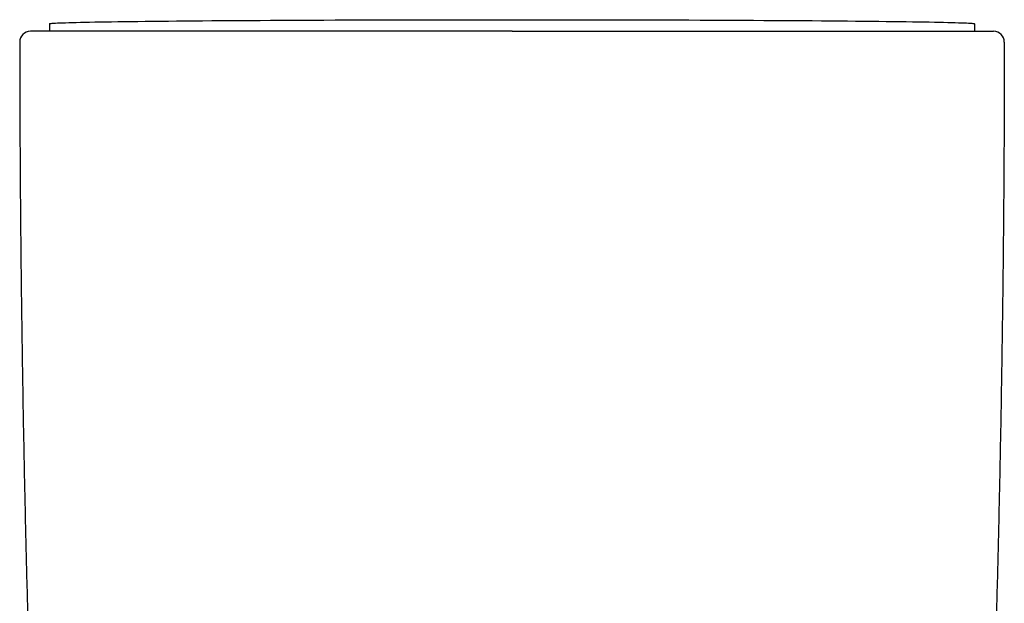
# Model space of a CAD drawing. Header units: millimetres. Extents: x 8 to 820, y 12 to 745.
# Tile 22 of 55: x 447 to 493, y 376 to 403. Entities that reach past the tile are written whole.
import ezdxf

# ---------------------------------------------------------------- set-up
doc = ezdxf.new("R2010")
doc.units = ezdxf.units.MM

msp = doc.modelspace()

# ---------------------------------------------------------------- linework, layer by layer
at = {"color": 7, "linetype": 'Continuous', "lineweight": 30}
for p, q in [((448.313, 402.733), (448.313, 402.378)), ((491.513, 402.733), (491.513, 402.378)), ((448.675, 402.378), (448.669, 402.378)), ((453.26, 402.378), (453.251, 402.378)), ((486.554, 402.378), (486.566, 402.378)), ((491.149, 402.378), (491.157, 402.378))]:
    msp.add_line(p, q, dxfattribs=at)
at = {"color": 7, "linetype": 'Continuous', "lineweight": 30, "flags": 128}
msp.add_lwpolyline([(448.313, 402.733), (448.32, 402.738), (448.343, 402.743), (448.38, 402.748), (448.431, 402.753), (448.498, 402.758), (448.579, 402.762), (448.675, 402.767), (448.785, 402.772), (448.91, 402.777), (449.049, 402.782), (449.202, 402.787), (449.37, 402.791), (449.552, 402.796), (449.748, 402.801), (449.957, 402.805), (450.18, 402.81), (450.417, 402.814), (450.667, 402.819), (450.93, 402.823), (451.207, 402.827), (451.496, 402.831), (451.798, 402.836), (452.112, 402.84), (452.438, 402.844), (452.777, 402.848), (453.127, 402.852), (453.488, 402.855), (453.861, 402.859), (454.245, 402.863), (454.639, 402.866), (455.044, 402.87), (455.46, 402.873), (455.885, 402.876), (456.32, 402.879), (456.764, 402.883), (457.217, 402.885), (457.679, 402.888), (458.149, 402.891), (458.627, 402.894), (459.113, 402.896), (459.606, 402.899), (460.107, 402.901), (460.614, 402.903), (461.127, 402.905), (461.647, 402.907), (462.172, 402.909), (462.703, 402.911), (463.238, 402.912), (463.778, 402.914), (464.322, 402.915), (464.871, 402.916), (465.422, 402.917), (465.977, 402.918), (466.534, 402.919), (467.094, 402.92), (467.655, 402.92), (468.218, 402.921), (468.782, 402.921), (469.348, 402.921), (469.913, 402.921), (470.478, 402.921), (471.043, 402.921), (471.608, 402.921), (472.171, 402.92), (472.732, 402.92), (473.292, 402.919), (473.849, 402.918), (474.404, 402.917), (474.955, 402.916), (475.503, 402.915), (476.048, 402.914), (476.588, 402.912), (477.123, 402.911), (477.654, 402.909), (478.179, 402.907), (478.698, 402.905), (479.212, 402.903), (479.719, 402.901), (480.22, 402.899), (480.713, 402.896), (481.199, 402.894), (481.677, 402.891), (482.147, 402.888), (482.609, 402.885), (483.062, 402.883), (483.506, 402.879), (483.941, 402.876), (484.366, 402.873), (484.781, 402.87), (485.186, 402.866), (485.581, 402.863), (485.965, 402.859), (486.338, 402.855), (486.699, 402.852), (487.049, 402.848), (487.388, 402.844), (487.714, 402.84), (488.028, 402.836), (488.33, 402.831), (488.619, 402.827), (488.895, 402.823), (489.159, 402.819), (489.409, 402.814), (489.646, 402.81), (489.869, 402.805), (490.078, 402.801), (490.274, 402.796), (490.456, 402.791), (490.623, 402.787), (490.777, 402.782), (490.916, 402.777), (491.041, 402.772), (491.151, 402.767), (491.247, 402.762), (491.328, 402.758), (491.395, 402.753), (491.446, 402.748), (491.483, 402.743), (491.506, 402.738), (491.513, 402.733)], dxfattribs=at)
at = {"color": 7, "linetype": 'Continuous', "lineweight": 30}
for centre, start, end in [((447.413, 401.878), 90, 180.0287), ((492.413, 401.878), 359.9713, 90)]:
    msp.add_arc(centre, 0.5, start, end, dxfattribs=at)
for points, knots in [([(448.669, 402.378), (448.614, 402.378), (448.506, 402.378), (448.357, 402.378), (448.219, 402.378), (448.092, 402.378), (447.993, 402.378), (447.917, 402.378), (447.86, 402.378), (447.806, 402.378), (447.756, 402.378), (447.711, 402.378), (447.669, 402.378), (447.623, 402.378), (447.573, 402.378), (447.524, 402.378), (447.483, 402.378), (447.452, 402.378), (447.43, 402.378), (447.416, 402.378), (447.414, 402.378), (447.413, 402.378)], [0, 0, 0, 0, 0.060504, 0.121566, 0.183217, 0.245489, 0.308409, 0.344016, 0.379842, 0.41589, 0.452166, 0.488674, 0.523123, 0.55685, 0.617685, 0.679317, 0.741761, 0.805036, 0.869157, 0.93414, 1, 1, 1, 1]), ([(450.491, 402.378), (450.409, 402.378), (450.245, 402.378), (450.013, 402.378), (449.789, 402.378), (449.576, 402.378), (449.375, 402.378), (449.184, 402.378), (449.004, 402.378), (448.833, 402.378), (448.728, 402.378), (448.675, 402.378)], [0, 0, 0, 0, 0.109228, 0.219003, 0.329392, 0.440461, 0.552278, 0.662887, 0.774338, 0.88669, 1, 1, 1, 1]), ([(453.251, 402.378), (453.134, 402.378), (452.898, 402.378), (452.557, 402.378), (452.224, 402.378), (451.902, 402.378), (451.593, 402.378), (451.297, 402.378), (451.016, 402.378), (450.746, 402.378), (450.576, 402.378), (450.491, 402.378)], [0, 0, 0, 0, 0.111429, 0.223164, 0.335289, 0.447884, 0.56072, 0.671057, 0.780999, 0.890621, 1, 1, 1, 1]), ([(460.848, 402.378), (460.688, 402.378), (460.367, 402.378), (459.893, 402.378), (459.425, 402.378), (458.964, 402.378), (458.512, 402.378), (458.069, 402.378), (457.635, 402.378), (457.208, 402.378), (456.822, 402.378), (456.477, 402.378), (456.171, 402.378), (455.87, 402.378), (455.574, 402.378), (455.283, 402.378), (454.997, 402.378), (454.681, 402.378), (454.337, 402.378), (453.968, 402.378), (453.608, 402.378), (453.376, 402.378), (453.26, 402.378)], [0, 0, 0, 0, 0.05672, 0.113204, 0.169477, 0.225564, 0.281489, 0.336284, 0.390973, 0.445581, 0.500131, 0.540997, 0.581672, 0.622167, 0.662492, 0.702659, 0.742679, 0.782562, 0.8372, 0.891632, 0.945889, 1, 1, 1, 1]), ([(469.913, 402.378), (469.741, 402.378), (469.396, 402.378), (468.878, 402.378), (468.36, 402.378), (467.841, 402.378), (467.324, 402.378), (466.81, 402.378), (466.298, 402.378), (465.785, 402.378), (465.339, 402.378), (464.959, 402.378), (464.645, 402.378), (464.333, 402.378), (464.021, 402.378), (463.709, 402.378), (463.399, 402.378), (463.088, 402.378), (462.72, 402.378), (462.293, 402.378), (461.809, 402.378), (461.327, 402.378), (461.008, 402.378), (460.848, 402.378)], [0, 0, 0, 0, 0.0552877, 0.1106912, 0.1662457, 0.2219861, 0.2779469, 0.333156, 0.3886427, 0.4444383, 0.5005738, 0.5350426, 0.5695579, 0.6041265, 0.6387552, 0.6734508, 0.7082199, 0.7430693, 0.7780054, 0.8330956, 0.8884416, 0.9440682, 1, 1, 1, 1]), ([(469.913, 402.378), (470.085, 402.378), (470.43, 402.378), (470.948, 402.378), (471.466, 402.378), (471.984, 402.378), (472.426, 402.378), (472.793, 402.378), (473.084, 402.378), (473.376, 402.378), (473.667, 402.378), (473.958, 402.378), (474.25, 402.378), (474.611, 402.378), (475.042, 402.378), (475.54, 402.378), (476.037, 402.378), (476.533, 402.378), (477.025, 402.378), (477.512, 402.378), (477.996, 402.378), (478.478, 402.378), (478.959, 402.378), (479.439, 402.378), (479.914, 402.378), (480.382, 402.378), (480.844, 402.378), (481.233, 402.378), (481.552, 402.378), (481.802, 402.378), (482.051, 402.378), (482.297, 402.378), (482.541, 402.378), (482.783, 402.378), (483.09, 402.378), (483.457, 402.378), (483.882, 402.378), (484.297, 402.378), (484.702, 402.378), (485.095, 402.378), (485.476, 402.378), (485.845, 402.378), (486.205, 402.378), (486.437, 402.378), (486.554, 402.378)], [0, 0, 0, 0, 0.027742, 0.055519, 0.083348, 0.111246, 0.139231, 0.154981, 0.170767, 0.186591, 0.202456, 0.218365, 0.234322, 0.250329, 0.277857, 0.305468, 0.333176, 0.360995, 0.388938, 0.416516, 0.44424, 0.472122, 0.500175, 0.528544, 0.556794, 0.584938, 0.612988, 0.640957, 0.656623, 0.67227, 0.687899, 0.703514, 0.719116, 0.734708, 0.750292, 0.778842, 0.80721, 0.835411, 0.863459, 0.891371, 0.918666, 0.945859, 0.972965, 1, 1, 1, 1]), ([(486.566, 402.378), (486.682, 402.378), (486.914, 402.378), (487.25, 402.378), (487.577, 402.378), (487.893, 402.378), (488.155, 402.378), (488.366, 402.378), (488.531, 402.378), (488.693, 402.378), (488.852, 402.378), (489.007, 402.378), (489.16, 402.378), (489.346, 402.378), (489.56, 402.378), (489.799, 402.378), (490.027, 402.378), (490.244, 402.378), (490.449, 402.378), (490.641, 402.378), (490.822, 402.378), (490.993, 402.378), (491.097, 402.378), (491.149, 402.378)], [0, 0, 0, 0, 0.055067, 0.110258, 0.165614, 0.221176, 0.276984, 0.308429, 0.339972, 0.371618, 0.403376, 0.435252, 0.467253, 0.499385, 0.554995, 0.610645, 0.666367, 0.722195, 0.778161, 0.833295, 0.888626, 0.944184, 1, 1, 1, 1]), ([(491.157, 402.378), (491.211, 402.378), (491.321, 402.378), (491.469, 402.378), (491.607, 402.378), (491.735, 402.378), (491.834, 402.378), (491.91, 402.378), (491.967, 402.378), (492.02, 402.378), (492.07, 402.378), (492.116, 402.378), (492.157, 402.378), (492.204, 402.378), (492.253, 402.378), (492.303, 402.378), (492.343, 402.378), (492.374, 402.378), (492.396, 402.378), (492.41, 402.378), (492.412, 402.378), (492.413, 402.378)], [0, 0, 0, 0, 0.06057, 0.121685, 0.183374, 0.245669, 0.308598, 0.344205, 0.380024, 0.416063, 0.452324, 0.488813, 0.523211, 0.556882, 0.617636, 0.679212, 0.741627, 0.804897, 0.869039, 0.934069, 1, 1, 1, 1]), ([(446.913, 401.878), (446.915, 400.712), (446.918, 398.379), (446.939, 394.88), (446.971, 391.381), (447.016, 387.881), (447.073, 384.403), (447.141, 380.946), (447.22, 377.51), (447.311, 374.074), (447.382, 371.784), (447.417, 370.638)], [0, 0, 0, 0, 0.1119894, 0.223983, 0.3359802, 0.4479803, 0.5599826, 0.6699864, 0.779991, 0.8899957, 1, 1, 1, 1]), ([(492.913, 401.878), (492.911, 400.712), (492.908, 398.379), (492.887, 394.88), (492.855, 391.381), (492.81, 387.881), (492.753, 384.403), (492.685, 380.946), (492.605, 377.51), (492.515, 374.074), (492.444, 371.784), (492.409, 370.638)], [0, 0, 0, 0, 0.1119894, 0.223983, 0.3359802, 0.4479803, 0.5599826, 0.6699864, 0.779991, 0.8899957, 1, 1, 1, 1])]:
    msp.add_open_spline(points, degree=3, knots=knots, dxfattribs=at)

doc.saveas('drawing.dxf')
